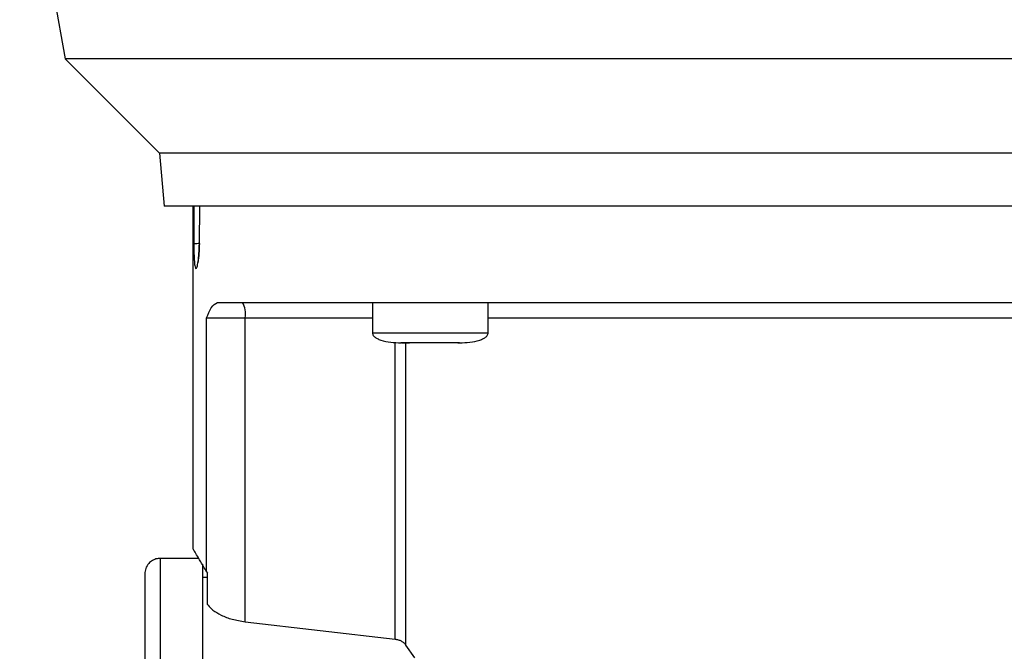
# Model space of a CAD drawing. Header units: inches. Extents: x 170 to 312, y 215 to 248.
# Tile 193 of 256: x 201.219 to 201.408, y 224.129 to 224.25. Entities that reach past the tile are written whole.
import ezdxf

# ---------------------------------------------------------------- set-up
doc = ezdxf.new("R2010")
doc.units = ezdxf.units.IN
doc.header["$LTSCALE"] = 0.25
doc.header["$MEASUREMENT"] = 0
doc.layers.add('MOTOR LH', color=7, linetype='Continuous')

msp = doc.modelspace()

# ---------------------------------------------------------------- linework, layer by layer
at = {"layer": 'MOTOR LH'}
for p, q in [((201.21945, 224.29217), (201.22814, 224.24292)), ((201.22814, 224.24292), (201.24625, 224.22481)), ((201.24625, 224.22481), (201.24714, 224.21466)), ((201.25267, 224.21466), (201.25267, 224.14894)), ((201.2528, 224.21466), (201.25283, 224.20744)), ((201.25389, 224.20744), (201.25398, 224.21466)), ((201.28708, 224.1962), (201.28708, 224.1903)), ((201.30923, 224.1903), (201.30923, 224.1962)), ((201.25527, 224.14452), (201.25527, 224.19325)), ((201.25527, 224.19325), (201.26268, 224.19325)), ((201.26268, 224.13496), (201.26268, 224.19325)), ((201.26268, 224.19325), (201.28708, 224.19325)), ((201.30923, 224.1903), (201.28708, 224.1903)), ((201.2914, 224.13162), (201.2914, 224.18861)), ((201.29262, 224.18845), (201.29415, 224.18845)), ((201.29348, 224.13048), (201.29348, 224.18845)), ((201.30223, 224.18845), (201.30215, 224.18845)), ((201.30343, 224.18845), (201.30369, 224.18845)), ((201.25377, 224.14711), (201.2464, 224.14711)), ((201.25527, 224.14452), (201.25544, 224.14427)), ((201.25544, 224.13827), (201.25544, 224.14427)), ((201.25544, 224.14342), (201.25452, 224.14342)), ((201.26268, 224.13496), (201.2914, 224.13162)), ((201.29516, 224.128), (201.29348, 224.13048))]:
    msp.add_line(p, q, dxfattribs=at)
at = {"layer": 'MOTOR LH', "flags": 128}
for points in [[(201.43508, 224.24292), (201.34458, 224.24292), (201.33528, 224.24292), (201.29172, 224.24292), (201.2839, 224.24292), (201.25126, 224.24292), (201.24626, 224.24292), (201.22888, 224.24292), (201.22822, 224.24292), (201.22814, 224.24292)], [(201.48055, 224.22481), (201.47762, 224.22481), (201.47535, 224.22481), (201.39793, 224.22481), (201.38947, 224.22481), (201.3206, 224.22481), (201.31257, 224.22481), (201.27752, 224.22481), (201.27181, 224.22481), (201.24919, 224.22481), (201.24756, 224.22481), (201.24625, 224.22481)], [(201.47967, 224.21466), (201.34607, 224.21466), (201.33753, 224.21466), (201.29091, 224.21466), (201.28432, 224.21466), (201.25517, 224.21466), (201.2523, 224.21466), (201.24714, 224.21466)], [(201.30923, 224.19325), (201.31216, 224.19325), (201.31808, 224.19325), (201.37482, 224.19325), (201.38214, 224.19325), (201.41758, 224.19325)], [(201.2464, 224.14711), (201.2464, 224.14406), (201.2464, 224.14172), (201.2464, 224.13519), (201.2464, 224.13108), (201.2464, 224.12645), (201.2464, 224.12135), (201.2464, 224.11584), (201.2464, 224.10999), (201.2464, 224.10384), (201.2464, 224.09746), (201.2464, 224.09093), (201.2464, 224.08431), (201.2464, 224.07767)], [(201.25452, 224.146), (201.25452, 224.13875), (201.25452, 224.13519), (201.25452, 224.13108), (201.25452, 224.12645), (201.25452, 224.12135), (201.25452, 224.11584), (201.25452, 224.10999), (201.25452, 224.10384), (201.25452, 224.09746), (201.25452, 224.09093), (201.25452, 224.08431), (201.25452, 224.07767)]]:
    msp.add_lwpolyline(points, dxfattribs=at)
at = {"layer": 'MOTOR LH'}
msp.add_arc((201.25805, 224.19397), 0.00469, 351.2144, 28.491, dxfattribs=at)
for points, knots in [([(201.25283, 224.20744), (201.25287, 224.20746), (201.25294, 224.2075), (201.25334, 224.20754), (201.25373, 224.20756), (201.2539, 224.20757)], [0, 0, 0, 0, 0.339383, 0.704701, 1, 1, 1, 1]), ([(201.25283, 224.20744), (201.25284, 224.20681), (201.25285, 224.20554), (201.25292, 224.20393), (201.25301, 224.20334), (201.25306, 224.20304)], [0, 0, 0, 0, 0.331518, 0.664673, 1, 1, 1, 1]), ([(201.25306, 224.20304), (201.25312, 224.20287), (201.25323, 224.20253), (201.25345, 224.20293), (201.25366, 224.20396), (201.25384, 224.20554), (201.25388, 224.20681), (201.25389, 224.20744)], [0, 0, 0, 0, 0.201335, 0.403283, 0.60423, 0.803424, 1, 1, 1, 1]), ([(201.25389, 224.20748), (201.25387, 224.20695), (201.25385, 224.20598), (201.25375, 224.20486), (201.25365, 224.20415), (201.25359, 224.20382), (201.25354, 224.20366), (201.25356, 224.20368), (201.25356, 224.20369)], [0, 0, 0, 0, 0.2928406, 0.5381521, 0.7363882, 0.8871565, 0.9917378, 1, 1, 1, 1]), ([(201.25389, 224.20744), (201.25388, 224.20745), (201.25386, 224.20747), (201.25389, 224.20748), (201.2539, 224.20749)], [0, 0, 0, 0, 0.692047, 1, 1, 1, 1]), ([(201.25527, 224.19325), (201.25556, 224.19397), (201.25613, 224.19545), (201.25695, 224.19595), (201.25737, 224.1962)], [0, 0, 0, 0, 0.487287, 1, 1, 1, 1]), ([(201.25737, 224.1962), (201.25863, 224.1962), (201.26114, 224.1962), (201.26642, 224.1962), (201.27272, 224.1962), (201.28009, 224.1962), (201.28841, 224.1962), (201.2976, 224.1962), (201.30754, 224.1962), (201.31812, 224.1962), (201.32922, 224.1962), (201.34072, 224.1962), (201.35248, 224.1962), (201.36436, 224.1962), (201.37623, 224.1962), (201.38795, 224.1962), (201.3994, 224.1962), (201.41042, 224.1962), (201.42091, 224.1962), (201.43074, 224.1962), (201.43979, 224.1962), (201.44796, 224.1962), (201.45517, 224.1962), (201.4613, 224.1962), (201.46639, 224.1962), (201.46878, 224.1962), (201.46997, 224.1962)], [0, 0, 0, 0, 0.041665, 0.083331, 0.125, 0.166665, 0.208332, 0.249999, 0.291666, 0.333332, 0.374998, 0.416666, 0.458332, 0.499999, 0.541666, 0.583333, 0.625, 0.666666, 0.708333, 0.749999, 0.791667, 0.833333, 0.874999, 0.916667, 0.958333, 1, 1, 1, 1]), ([(201.28708, 224.19036), (201.28709, 224.19028), (201.28709, 224.1901), (201.28723, 224.18984), (201.28752, 224.18955), (201.28801, 224.18924), (201.28964, 224.18859), (201.29121, 224.18851), (201.29252, 224.18845)], [0, 0, 0, 0, 0.0413636, 0.0868523, 0.1406123, 0.2406893, 0.3651914, 1, 1, 1, 1]), ([(201.30378, 224.18845), (201.30509, 224.18851), (201.30666, 224.18859), (201.3083, 224.18924), (201.30879, 224.18955), (201.30907, 224.18984), (201.30922, 224.1901), (201.30922, 224.19028), (201.30922, 224.19036)], [0, 0, 0, 0, 0.634796, 0.759276, 0.859391, 0.91315, 0.958637, 1, 1, 1, 1]), ([(201.29815, 224.18845), (201.29742, 224.18845), (201.29594, 224.18845), (201.29408, 224.18845), (201.29278, 224.18845), (201.29261, 224.18845), (201.29252, 224.18845)], [0, 0, 0, 0, 0.250015, 0.500055, 0.750061, 1, 1, 1, 1]), ([(201.30378, 224.18845), (201.3037, 224.18845), (201.30353, 224.18845), (201.30223, 224.18845), (201.30037, 224.18845), (201.29889, 224.18845), (201.29815, 224.18845)], [0, 0, 0, 0, 0.249939, 0.499945, 0.749985, 1, 1, 1, 1]), ([(201.25527, 224.14452), (201.25489, 224.1452), (201.25412, 224.14652), (201.25331, 224.1479), (201.25283, 224.1487), (201.25262, 224.14904), (201.25268, 224.14895), (201.25268, 224.14894)], [0, 0, 0, 0, 0.250555, 0.492503, 0.740292, 0.985162, 1, 1, 1, 1]), ([(201.24663, 224.1471), (201.24635, 224.1471), (201.24576, 224.1471), (201.2449, 224.14676), (201.24412, 224.14613), (201.24355, 224.14522), (201.24348, 224.1445), (201.24344, 224.14416)], [0, 0, 0, 0, 0.173198, 0.362254, 0.559466, 0.788382, 1, 1, 1, 1]), ([(201.24344, 224.14416), (201.24344, 224.14416), (201.24344, 224.14416), (201.24344, 224.14394), (201.24344, 224.14294), (201.24344, 224.14129), (201.24344, 224.139), (201.24344, 224.13611), (201.24344, 224.13263), (201.24344, 224.12862), (201.24344, 224.1241), (201.24344, 224.11914), (201.24344, 224.11378), (201.24344, 224.10808), (201.24344, 224.10211), (201.24344, 224.09593), (201.24344, 224.0896), (201.24344, 224.08319), (201.24344, 224.07892), (201.24344, 224.07679)], [0, 0, 0, 0, 0.0000086, 0.0625119, 0.1250052, 0.1875142, 0.2500058, 0.3125075, 0.3750071, 0.4375116, 0.5000036, 0.5625093, 0.6250031, 0.6875077, 0.7500032, 0.8125056, 0.8750014, 0.9375015, 1, 1, 1, 1]), ([(201.25544, 224.13827), (201.25544, 224.13827), (201.25548, 224.13821), (201.25574, 224.13786), (201.25645, 224.13715), (201.258, 224.1362), (201.26012, 224.13536), (201.26183, 224.1351), (201.26268, 224.13496)], [0, 0, 0, 0, 0.004541, 0.037698, 0.254588, 0.504364, 0.752364, 1, 1, 1, 1]), ([(201.2914, 224.13162), (201.2916, 224.13159), (201.29203, 224.13151), (201.29261, 224.13127), (201.29312, 224.13092), (201.29336, 224.13063), (201.29348, 224.13048)], [0, 0, 0, 0, 0.2217133, 0.4568267, 0.7127233, 1, 1, 1, 1])]:
    msp.add_open_spline(points, degree=3, knots=knots, dxfattribs=at)

doc.saveas('drawing.dxf')
